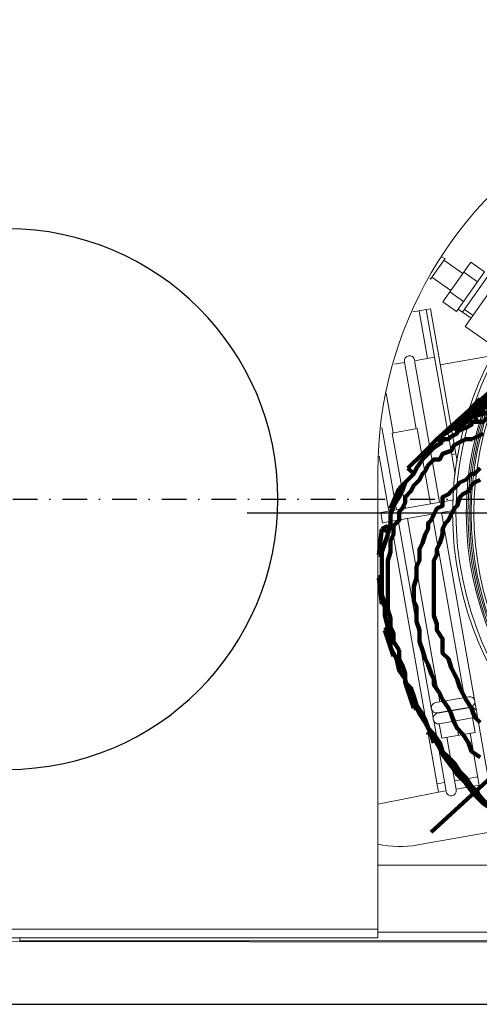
# Model space of a CAD drawing. Header units: millimetres. Extents: x -41881 to 54113, y -9946 to 101810.
# Tile 88 of 105: x -5892 to -5799, y 91913 to 92113. Entities that reach past the tile are written whole.
import ezdxf

# ---------------------------------------------------------------- set-up
doc = ezdxf.new("R2010")
doc.units = ezdxf.units.MM
doc.linetypes.add('DASHDOT', pattern=[1, 0.5, -0.25, 0, -0.25])
for name, color, linetype, lineweight in [('CERNA', 7, 'Continuous', 15), ('MODRA', 4, 'Continuous', 25), ('P', 250, 'Continuous', 100), ('UT-kotle', 1, 'Continuous', 50)]:
    doc.layers.add(name, color=color, linetype=linetype, lineweight=lineweight)
doc.layers.add('UT-komin', color=2, linetype='Continuous')

# ---------------------------------------------------------------- blocks, each defined once
blk = doc.blocks.new('CONDENSINOX_50')
at = {"layer": 'CERNA'}
for p, q in [((-70.2, 52.13), (-69.52, 51.81)), ((-72.46, 47.6), (-69.51, 51.81)), ((-64.29, 51.05), (-69.96, 42.95)), ((-69.76, 51.45), (-65.9, 48.75)), ((-64.29, 51.05), (-61.49, 49.08)), ((-61.49, 49.08), (-67.16, 40.99)), ((-65.72, 49.03), (-62.9, 47.06)), ((-65.39, 37.94), (-58.03, 48.46)), ((-72.62, 47.75), (-72.46, 47.6)), ((-72.21, 47.96), (-68.35, 45.25)), ((-60.96, 48.01), (-65.98, 40.86)), ((-68.55, 44.98), (-65.74, 43.01)), ((-69.96, 42.95), (-67.16, 40.99)), ((-74.8, 41.14), (-76.09, 40.91)), ((-74.8, 41.14), (-73.36, 41.39)), ((-73.09, 31.44), (-74.8, 41.14)), ((-71.66, 31.7), (-73.36, 41.39)), ((-73.34, 41.39), (-72.5, 41.53)), ((-71.63, 31.7), (-73.33, 41.39)), ((-72.5, 41.53), (-70.79, 31.83)), ((-66.84, 41.46), (-64.22, 39.63)), ((-65.57, 41.43), (-63.81, 40.21)), ((-65.39, 37.94), (-58.96, 33.44)), ((-77.73, 30.62), (-79.81, 30.26)), ((-75.35, 17.14), (-77.75, 30.7)), ((-70.62, 2.17), (-75.71, 31.06)), ((-71.66, 31.7), (-75.7, 30.98)), ((-71.66, 31.7), (-71.5, 30.85)), ((-68.13, 11.87), (-71.63, 31.7)), ((-70.79, 31.84), (-67.29, 12.03)), ((-70.49, 30.16), (-59.73, 32.06)), ((-80.07, 16.31), (-81.5, 24.4)), ((-79.39, 0.63), (-82.35, 17.38)), ((-80.24, 16.27), (-75.17, 17.17)), ((-77.53, 0.96), (-80.24, 16.27)), ((-72.48, 1.85), (-75.18, 17.17)), ((-68.13, 11.87), (-67.29, 12.03)), ((-67.05, 10.63), (-67.29, 12.03)), ((-82.89, 11.59), (-80.91, 0.37)), ((-68.16, 11.87), (-67.43, 7.74)), ((-67.42, 7.85), (-68.13, 11.88)), ((-83.18, -86.45), (-83.18, 8.46)), ((-82.6, 0.06), (-67.74, 2.68)), ((-82.6, 0.06), (-82.23, -2.05)), ((-82.23, -2.04), (-67.88, 0.49)), ((-63.53, -38.03), (-70.25, 0.07)), ((-80.54, -1.74), (-70.82, -56.83)), ((-72.31, -39.57), (-79.02, -1.48)), ((-70.58, -38.44), (-77.16, -1.16)), ((-65.53, -37.55), (-72.11, -0.26)), ((-71.41, -38.59), (-64.69, -37.41)), ((-71.05, -40.78), (-64.3, -39.59)), ((-71.04, -40.7), (-64.32, -39.51)), ((-65.14, -39.75), (-65.16, -39.66)), ((-63.14, -40.22), (-63.45, -38.54)), ((-71.92, -41.77), (-72.22, -40.09)), ((-63.93, -41.71), (-70.67, -42.9)), ((-70.2, -40.64), (-70.22, -40.55)), ((-63.93, -41.71), (-63.4, -44.65)), ((-60.52, -55.08), (-63.06, -40.73)), ((-69.3, -56.63), (-71.82, -42.27)), ((-70.68, -42.89), (-70.15, -45.85)), ((-67.3, -42.3), (-66.78, -45.24)), ((-63.41, -44.65), (-70.15, -45.85)), ((-67.27, -56.28), (-69.14, -45.66)), ((-62.55, -55.44), (-64.41, -44.83)), ((-67.58, -54.52), (-62.86, -53.68)), ((-71.12, -55.15), (-69.6, -54.88)), ((-67.28, -56.21), (-62.57, -55.37)), ((-83.18, -59.28), (-70.82, -56.83)), ((-70.82, -56.83), (-69.31, -56.55)), ((-75.02, -67.57), (-56.21, -64.25)), ((29.02, -71.66), (-83.18, -71.66)), ((-83.18, -84.74), (-282.03, -84.74)), ((-83.18, -85.35), (36.92, -85.35)), ((-83.18, -86.45), (-282.03, -86.45)), ((-167.59, -87.24), (-55.79, -87.39)), ((-156.01, -86.45), (-156.01, -87.07)), ((-156.01, -87.07), (37.41, -87.07))]:
    blk.add_line(p, q, dxfattribs=at)
for points, knots in [([(67.17, 48.4), (45.11, 86.99), (-4.05, 100.39), (-42.65, 78.34), (-67.72, 64), (-83.18, 37.34), (-83.18, 8.47)], [0, 0, 0, 0, 1, 1, 1, 2, 2, 2, 2]), ([(67.98, -0.01), (67.98, -37.55), (37.54, -67.98), (0, -67.98), (-37.54, -67.98), (-67.97, -37.55), (-67.97, -0.01), (-67.97, 37.54), (-37.54, 67.96), (0, 67.96), (37.54, 67.96), (67.98, 37.54), (67.98, -0.01)], [0, 0, 0, 0, 1, 1, 1, 2, 2, 2, 3, 3, 3, 4, 4, 4, 4]), ([(67.3, -0.01), (67.3, -37.17), (37.17, -67.3), (0, -67.3), (-37.17, -67.3), (-67.29, -37.17), (-67.29, -0.01), (-67.29, 37.16), (-37.17, 67.29), (0, 67.29), (37.17, 67.29), (67.3, 37.16), (67.3, -0.01)], [0, 0, 0, 0, 1, 1, 1, 2, 2, 2, 3, 3, 3, 4, 4, 4, 4]), ([(65.2, -0.01), (65.2, -36.02), (36.01, -65.21), (0, -65.21), (-36, -65.21), (-65.19, -36.02), (-65.19, -0.01), (-65.19, 36), (-36, 65.19), (0, 65.19), (36.01, 65.19), (65.2, 36), (65.2, -0.01)], [0, 0, 0, 0, 1, 1, 1, 2, 2, 2, 3, 3, 3, 4, 4, 4, 4]), ([(64.85, -0.01), (64.85, -35.81), (35.81, -64.86), (0, -64.86), (-35.82, -64.86), (-64.85, -35.81), (-64.85, -0.01), (-64.85, 35.8), (-35.82, 64.85), (0, 64.85), (35.81, 64.85), (64.85, 35.8), (64.85, -0.01)], [0, 0, 0, 0, 1, 1, 1, 2, 2, 2, 3, 3, 3, 4, 4, 4, 4]), ([(64.51, -0.01), (64.51, -35.63), (35.63, -64.51), (0, -64.51), (-35.63, -64.51), (-64.5, -35.63), (-64.5, -0.01), (-64.5, 35.62), (-35.63, 64.5), (0, 64.5), (35.63, 64.5), (64.51, 35.62), (64.51, -0.01)], [0, 0, 0, 0, 1, 1, 1, 2, 2, 2, 3, 3, 3, 4, 4, 4, 4]), ([(64.21, -0.01), (64.21, -35.46), (35.46, -64.21), (0, -64.21), (-35.45, -64.21), (-64.21, -35.46), (-64.21, -0.01), (-64.21, 35.45), (-35.45, 64.2), (0, 64.2), (35.46, 64.2), (64.21, 35.45), (64.21, -0.01)], [0, 0, 0, 0, 1, 1, 1, 2, 2, 2, 3, 3, 3, 4, 4, 4, 4]), ([(63.67, -0.01), (63.67, -35.18), (35.17, -63.67), (0.01, -63.67), (-35.15, -63.67), (-63.67, -35.18), (-63.67, -0.01), (-63.67, 35.15), (-35.15, 63.66), (0.01, 63.66), (35.17, 63.66), (63.67, 35.15), (63.67, -0.01)], [0, 0, 0, 0, 1, 1, 1, 2, 2, 2, 3, 3, 3, 4, 4, 4, 4]), ([(-75.73, 31.15), (-75.84, 31.71), (-76.36, 32.08), (-76.92, 31.98), (-77.49, 31.89), (-77.86, 31.35), (-77.75, 30.79)], [0, 0, 0, 0, 1, 1, 1, 2, 2, 2, 2]), ([(-64.32, -39.52), (-63.73, -39.41), (-63.35, -38.86), (-63.45, -38.27), (-63.55, -37.68), (-64.11, -37.3), (-64.69, -37.4)], [0, 0, 0, 0, 1, 1, 1, 2, 2, 2, 2]), ([(-71.44, -38.6), (-72.02, -38.7), (-72.4, -39.25), (-72.31, -39.84), (-72.19, -40.41), (-71.64, -40.8), (-71.07, -40.71)], [0, 0, 0, 0, 1, 1, 1, 2, 2, 2, 2]), ([(-63.93, -41.71), (-63.34, -41.6), (-62.96, -41.05), (-63.06, -40.46), (-63.16, -39.89), (-63.72, -39.5), (-64.3, -39.59)], [0, 0, 0, 0, 1, 1, 1, 2, 2, 2, 2]), ([(-71.05, -40.78), (-71.63, -40.9), (-72.01, -41.44), (-71.92, -42.02), (-71.81, -42.62), (-71.25, -43), (-70.68, -42.9)], [0, 0, 0, 0, 1, 1, 1, 2, 2, 2, 2]), ([(-69.28, -56.73), (-69.18, -57.29), (-68.65, -57.67), (-68.09, -57.56), (-67.52, -57.47), (-67.15, -56.94), (-67.25, -56.37)], [0, 0, 0, 0, 1, 1, 1, 2, 2, 2, 2])]:
    blk.add_open_spline(points, degree=3, knots=knots, dxfattribs=at)
blk.add_open_spline([(-83.19, -67.43), (-80.51, -67.99), (-77.73, -68.04), (-75.02, -67.57)], degree=3, dxfattribs=at)
at = {"layer": 'MODRA'}
blk.add_line((-109.77, 0), (116.95, 0), dxfattribs=at)
blk = doc.blocks.new('*U96', base_point=(0, 55))
at = {"color": 40, "linetype": 'DASHDOT', "lineweight": 25, "ltscale": 10}
blk.add_line((0, 55), (265, 55), dxfattribs=at)
at = {"color": 0, "linetype": 'ByBlock', "lineweight": -2, "ltscale": 10}
blk.add_circle((110, 55), 55, dxfattribs=at)
blk = doc.blocks.new('*U102', base_point=(0, 55))
at = {"color": 0, "linetype": 'ByBlock', "lineweight": -2, "ltscale": 10}
blk.add_line((2122.34, 0), (0, 0), dxfattribs=at)

msp = doc.modelspace()

# ---------------------------------------------------------------- linework, layer by layer
at = {"layer": 'P', "color": 2, "linetype": 'Continuous'}
for points in [[(-5788.115, 92042.734), (-5799.879, 92032.734)], [(-5792.232, 92040.969), (-5803.997, 92030.381)], [(-5803.409, 92029.793), (-5791.644, 92040.381)], [(-5795.762, 92038.617), (-5807.526, 92028.029)], [(-5798.703, 92036.264), (-5799.879, 92035.087), (-5800.468, 92034.499), (-5800.468, 92034.499)], [(-5799.879, 92032.734), (-5795.762, 92033.911)], [(-5799.879, 92032.734), (-5799.291, 92031.558)], [(-5799.291, 92031.558), (-5798.703, 92031.558), (-5798.115, 92031.558), (-5797.526, 92032.146), (-5796.35, 92032.734), (-5795.762, 92032.734), (-5795.174, 92032.734)], [(-5807.526, 92028.029), (-5803.997, 92030.381)], [(-5803.997, 92030.381), (-5803.409, 92029.793)], [(-5799.291, 92031.558), (-5800.468, 92031.558), (-5800.468, 92030.97), (-5801.644, 92030.381), (-5801.644, 92030.381), (-5802.82, 92029.793), (-5803.409, 92029.793)], [(-5798.115, 92029.205), (-5799.291, 92028.617), (-5800.468, 92028.029), (-5801.644, 92028.029), (-5802.82, 92027.44), (-5803.997, 92026.852), (-5804.585, 92025.676), (-5806.35, 92025.087), (-5806.938, 92023.911), (-5808.114, 92023.911), (-5809.291, 92022.735), (-5809.879, 92021.558), (-5810.467, 92020.97), (-5811.056, 92019.793), (-5812.232, 92018.617), (-5812.82, 92017.441), (-5813.997, 92016.264), (-5813.997, 92015.088), (-5814.585, 92013.911), (-5815.173, 92013.323), (-5815.173, 92011.558), (-5816.35, 92010.382), (-5816.35, 92008.617), (-5816.938, 92007.441), (-5816.938, 92006.264), (-5816.938, 92005.088), (-5817.526, 92003.323), (-5817.526, 91993.323), (-5816.938, 91991.559), (-5816.938, 91989.794), (-5816.35, 91988.618), (-5816.35, 91986.853), (-5815.173, 91985.088)], [(-5806.35, 92027.44), (-5806.35, 92028.029), (-5805.173, 92028.029), (-5804.585, 92028.617), (-5804.585, 92028.617), (-5803.409, 92029.205), (-5803.409, 92029.793)], [(-5807.526, 92028.029), (-5810.467, 92025.087)], [(-5810.467, 92023.911), (-5809.291, 92025.087), (-5808.114, 92026.264)], [(-5806.35, 92027.44), (-5807.526, 92026.852), (-5808.114, 92026.264)], [(-5808.114, 92026.264), (-5806.35, 92027.44)], [(-5807.526, 92028.029), (-5806.35, 92027.44)], [(-5813.408, 92022.146), (-5810.467, 92025.087)], [(-5810.467, 92025.087), (-5809.879, 92024.499)], [(-5812.232, 92020.97), (-5811.644, 92022.146), (-5810.467, 92023.911)], [(-5812.82, 92020.382), (-5815.173, 92018.029)], [(-5814.585, 92017.441), (-5813.997, 92019.205), (-5812.232, 92020.97)], [(-5813.408, 92022.146), (-5812.232, 92020.97)], [(-5798.703, 92022.146), (-5799.879, 92020.97), (-5800.468, 92020.97), (-5801.644, 92019.793), (-5802.82, 92019.205), (-5803.409, 92018.617), (-5804.585, 92017.441), (-5805.173, 92016.852), (-5806.35, 92016.264), (-5806.35, 92014.499), (-5807.526, 92013.911), (-5808.114, 92012.735), (-5808.703, 92011.558), (-5809.291, 92010.97), (-5809.291, 92009.794), (-5809.879, 92008.617), (-5810.467, 92006.853), (-5811.056, 92005.676), (-5811.056, 92004.5), (-5811.056, 92003.323), (-5811.644, 92002.147), (-5811.644, 91999.794), (-5812.232, 91998.029), (-5812.232, 91995.088), (-5811.644, 91993.912), (-5811.644, 91990.971), (-5811.056, 91989.206), (-5811.056, 91988.029), (-5811.056, 91986.853), (-5810.467, 91985.088), (-5809.879, 91983.324), (-5809.291, 91982.147), (-5808.703, 91980.383), (-5808.114, 91979.206), (-5808.114, 91978.03), (-5806.938, 91976.265), (-5806.35, 91975.089), (-5805.173, 91973.324), (-5804.585, 91972.147), (-5803.997, 91970.383), (-5803.409, 91969.206), (-5802.232, 91968.03), (-5801.056, 91966.265), (-5800.468, 91964.501), (-5798.703, 91963.324)], [(-5798.703, 92019.793), (-5799.879, 92019.205), (-5800.468, 92018.617), (-5801.056, 92017.441), (-5802.232, 92016.852), (-5802.82, 92016.264), (-5803.409, 92014.499), (-5803.997, 92013.911), (-5804.585, 92012.735), (-5805.173, 92011.558), (-5805.762, 92010.97), (-5806.35, 92009.794), (-5806.35, 92008.617), (-5806.938, 92006.853), (-5807.526, 92005.676), (-5807.526, 92004.5), (-5808.114, 92003.323), (-5808.114, 92000.97), (-5808.114, 91999.794), (-5808.114, 91998.029), (-5808.114, 91996.265), (-5808.114, 91992.147), (-5807.526, 91990.382), (-5807.526, 91989.206), (-5806.35, 91987.441), (-5806.35, 91986.265), (-5806.35, 91984.5), (-5805.173, 91983.324), (-5804.585, 91981.559), (-5803.997, 91980.383), (-5803.409, 91979.206), (-5802.82, 91977.441), (-5802.232, 91976.265), (-5801.644, 91975.089), (-5800.468, 91973.324), (-5799.879, 91971.559), (-5798.703, 91970.383)], [(-5816.938, 92013.911), (-5815.173, 92018.029)], [(-5816.938, 92012.735), (-5816.35, 92014.499), (-5815.173, 92016.264)], [(-5815.173, 92018.029), (-5814.585, 92017.441)], [(-5815.173, 92016.264), (-5814.585, 92017.441)], [(-5817.526, 92008.617), (-5816.938, 92010.97), (-5816.938, 92012.735)], [(-5816.938, 92013.911), (-5816.35, 92013.323)], [(-5817.526, 92010.382), (-5818.702, 92009.794)], [(-5819.291, 92004.5), (-5818.702, 92009.794)], [(-5818.702, 92009.794), (-5817.526, 92009.205)], [(-5818.702, 92002.735), (-5818.702, 92005.088), (-5818.114, 92006.853), (-5817.526, 92008.617)], [(-5819.291, 92004.5), (-5818.702, 92004.5)], [(-5818.702, 91998.617), (-5818.702, 92000.97), (-5818.702, 92002.735)], [(-5818.702, 92000.382), (-5819.291, 91999.794)], [(-5818.702, 91994.5), (-5819.291, 91999.794)], [(-5819.291, 91999.794), (-5818.702, 91999.794)], [(-5818.114, 91992.147), (-5818.114, 91994.5), (-5818.702, 91996.265), (-5818.702, 91998.617)], [(-5818.702, 91994.5), (-5818.114, 91994.5)], [(-5816.938, 91988.029), (-5817.526, 91989.794), (-5818.114, 91992.147)], [(-5817.526, 91989.794), (-5818.114, 91989.206)], [(-5816.35, 91983.912), (-5818.114, 91989.206)], [(-5818.114, 91989.206), (-5817.526, 91989.206)], [(-5815.761, 91983.324), (-5816.938, 91985.677), (-5816.938, 91988.029)], [(-5815.173, 91985.088), (-5815.173, 91983.324), (-5814.585, 91982.147), (-5813.997, 91980.383), (-5813.997, 91978.618), (-5812.82, 91977.441), (-5812.232, 91975.677), (-5811.644, 91973.912)], [(-5816.35, 91983.912), (-5816.35, 91983.912)], [(-5813.997, 91979.206), (-5815.173, 91980.971), (-5815.761, 91983.324)], [(-5813.408, 91976.853), (-5813.997, 91979.206)], [(-5812.232, 91973.324), (-5813.997, 91978.618)], [(-5813.997, 91978.618), (-5813.997, 91978.618)], [(-5813.997, 91978.618), (-5813.997, 91978.618)], [(-5811.056, 91972.147), (-5812.232, 91974.5), (-5813.408, 91976.853)], [(-5812.232, 91973.324), (-5811.644, 91973.324)], [(-5811.644, 91973.912), (-5810.467, 91972.147), (-5809.879, 91970.971), (-5809.291, 91969.206), (-5808.114, 91968.03), (-5806.938, 91966.265), (-5806.35, 91964.501), (-5805.173, 91963.324), (-5803.997, 91962.148), (-5802.82, 91960.383), (-5801.644, 91959.207), (-5800.468, 91957.442), (-5799.291, 91956.265)], [(-5808.703, 91968.03), (-5809.879, 91970.383), (-5811.056, 91972.147)], [(-5809.291, 91968.03), (-5809.291, 91968.03), (-5808.703, 91968.03)], [(-5809.291, 91968.03), (-5809.291, 91968.03)], [(-5808.703, 91968.03), (-5808.703, 91968.03)], [(-5808.703, 91968.03), (-5808.703, 91968.03)], [(-5808.703, 91968.03), (-5808.114, 91966.265)], [(-5808.703, 91968.03), (-5808.703, 91968.03)], [(-5808.703, 91968.03), (-5808.703, 91968.03)], [(-5808.703, 91968.03), (-5808.703, 91968.03)], [(-5808.703, 91968.03), (-5805.762, 91963.324)], [(-5807.526, 91966.265), (-5808.703, 91968.03)], [(-5787.527, 91967.442), (-5808.703, 91948.03)], [(-5804.585, 91961.559), (-5806.35, 91963.912), (-5807.526, 91966.265)], [(-5806.35, 91963.912), (-5805.762, 91963.324)], [(-5805.173, 91963.324), (-5805.762, 91963.324), (-5805.762, 91963.324), (-5805.762, 91963.324)], [(-5805.762, 91963.324), (-5805.762, 91963.324)], [(-5805.762, 91963.324), (-5805.762, 91963.324)], [(-5805.762, 91963.324), (-5805.762, 91963.324)], [(-5805.762, 91963.324), (-5805.762, 91963.324)], [(-5805.173, 91963.324), (-5805.762, 91963.324), (-5805.762, 91963.324)], [(-5801.644, 91958.03), (-5803.409, 91959.795), (-5804.585, 91961.559)], [(-5797.526, 91953.913), (-5801.644, 91958.618)], [(-5801.644, 91958.618), (-5801.644, 91958.618)], [(-5799.879, 91955.677), (-5801.644, 91958.03)], [(-5783.409, 91942.736), (-5784.586, 91943.325), (-5786.35, 91944.501), (-5787.527, 91945.677), (-5788.703, 91946.854), (-5789.88, 91948.03), (-5791.644, 91948.619), (-5792.821, 91949.795), (-5793.997, 91950.971), (-5795.762, 91952.736), (-5797.526, 91953.913), (-5798.703, 91955.089), (-5799.291, 91956.265)], [(-5796.35, 91952.736), (-5798.115, 91953.913), (-5799.879, 91955.677)]]:
    msp.add_lwpolyline(points, dxfattribs=at)

# ---------------------------------------------------------------- block references
at = {"layer": 'UT-komin', "ltscale": 10, "xscale": -1, "rotation": 179.9999999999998}
msp.add_blockref('*U96', (-6004.841, 92015.847), dxfattribs=at)
at = {"layer": 'UT-komin', "ltscale": 10, "rotation": 180}
msp.add_blockref('*U102', (-5287.66, 91858.029), dxfattribs=at)
at = {"layer": 'UT-kotle', "ltscale": 10}
msp.add_blockref('CONDENSINOX_50', (-5736.35, 92013.03), dxfattribs=at)

doc.saveas('drawing.dxf')
